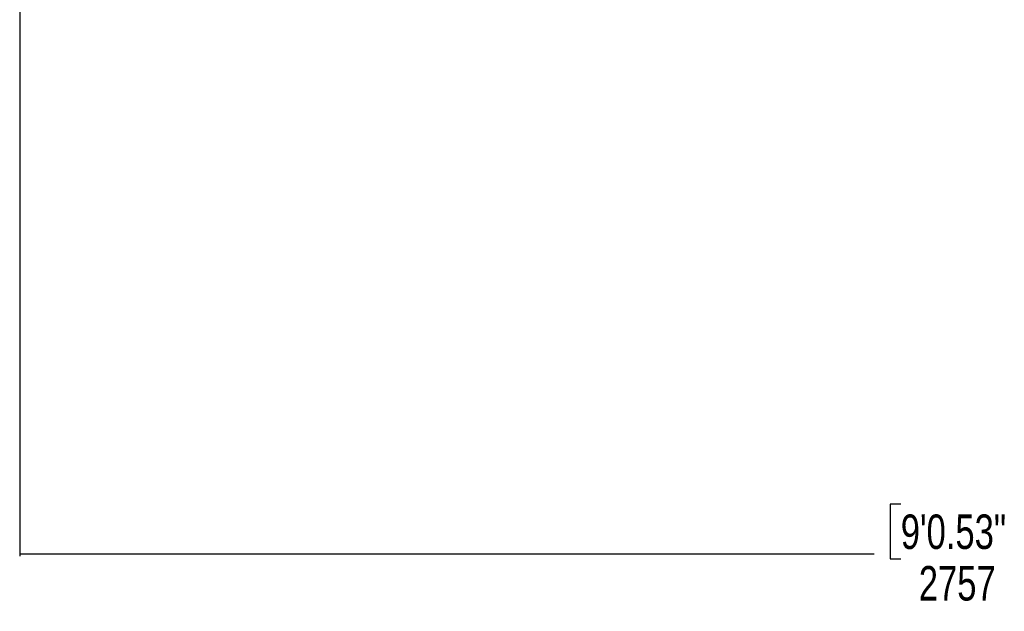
# Model space of a CAD drawing. Header units: millimetres. Extents: x 1508 to 17407, y 390 to 16320.
# Tile 48 of 66: x 3366 to 6223, y 8247 to 9964. Entities that reach past the tile are written whole.
import ezdxf

# ---------------------------------------------------------------- set-up
doc = ezdxf.new("R2010")
doc.units = ezdxf.units.MM
doc.header["$LTSCALE"] = 2
doc.layers.add('COMPONENT_GEOMETRY', color=7, linetype='Continuous')
doc.styles.add('SLDTEXTSTYLE0', font='TXT', dxfattribs={"width": 0.75})
doc.dimstyles.new('SLDDIMSTYLE1', dxfattribs={"dimtxt": 100, "dimasz": 6.604, "dimexe": 0, "dimexo": 0.0625, "dimgap": 25, "dimtad": 0, "dimtih": 1, "dimtoh": 1, "dimdec": 0, "dimrnd": 1e-09, "dimzin": 12, "dimdsep": 46, "dimtxsty": 'SLDTEXTSTYLE0', "dimsah": 1, "dimcen": 0.09, "dimadec": 0, "dimazin": 3, "dimtfac": 1, "dimtdec": 0, "dimtofl": 0, "dimtmove": 0, "dimatfit": 3, "dimfxl": 1, "dimfrac": 2, "dimtolj": 1, "dimtzin": 12, "dimarcsym": 0})

# ---------------------------------------------------------------- blocks, each defined once
blk = doc.blocks.new('_D_1')
at = {"layer": 'COMPONENT_GEOMETRY', "color": 7}
for p, q in [((8879.1, 12946.1), (8879.1, 8407.7)), ((3365.8, 10201.4), (3365.8, 8407.7)), ((5922.4, 8558.1), (5891.9, 8558.1)), ((5891.9, 8558.1), (5891.9, 8399.3)), ((6322.5, 8558.1), (6353, 8558.1)), ((6353, 8558.1), (6353, 8399.3)), ((3365.8, 8414), (5845.6, 8414)), ((8879.1, 8414), (6399.2, 8414)), ((5891.9, 8399.3), (5922.4, 8399.3)), ((6353, 8399.3), (6322.5, 8399.3))]:
    blk.add_line(p, q, dxfattribs=at)
for points in [[(3365.8, 8414), (3372.4, 8413), (3372.4, 8415)], [(8879.1, 8414), (8872.5, 8415), (8872.5, 8413)]]:
    blk.add_solid(points, dxfattribs=at)
at = {"layer": 'COMPONENT_GEOMETRY', "color": 7, "char_height": 100, "attachment_point": 1, "style": 'SLDTEXTSTYLE0'}
for s, insert in [('9\'0.53"', (5922.4, 8528.2)), ('2757', (5974.7, 8378.6))]:
    blk.add_mtext(s, dxfattribs=dict(at, insert=insert))

msp = doc.modelspace()

# ---------------------------------------------------------------- dimensions: what is measured, and where the dimension line sits
at = {"layer": 'COMPONENT_GEOMETRY', "color": 7}
dim = msp.add_linear_dim(base=(3365.77, 8414.03), p1=(8879.1, 12948.67), p2=(3365.77, 10203.9), dimstyle='SLDDIMSTYLE1', dxfattribs=at)
dim.commit()
dim.dimension.update_dxf_attribs({"geometry": '_D_1', "text_midpoint": (6122.44, 8414.03), "dimtype": 160})

doc.saveas('drawing.dxf')
